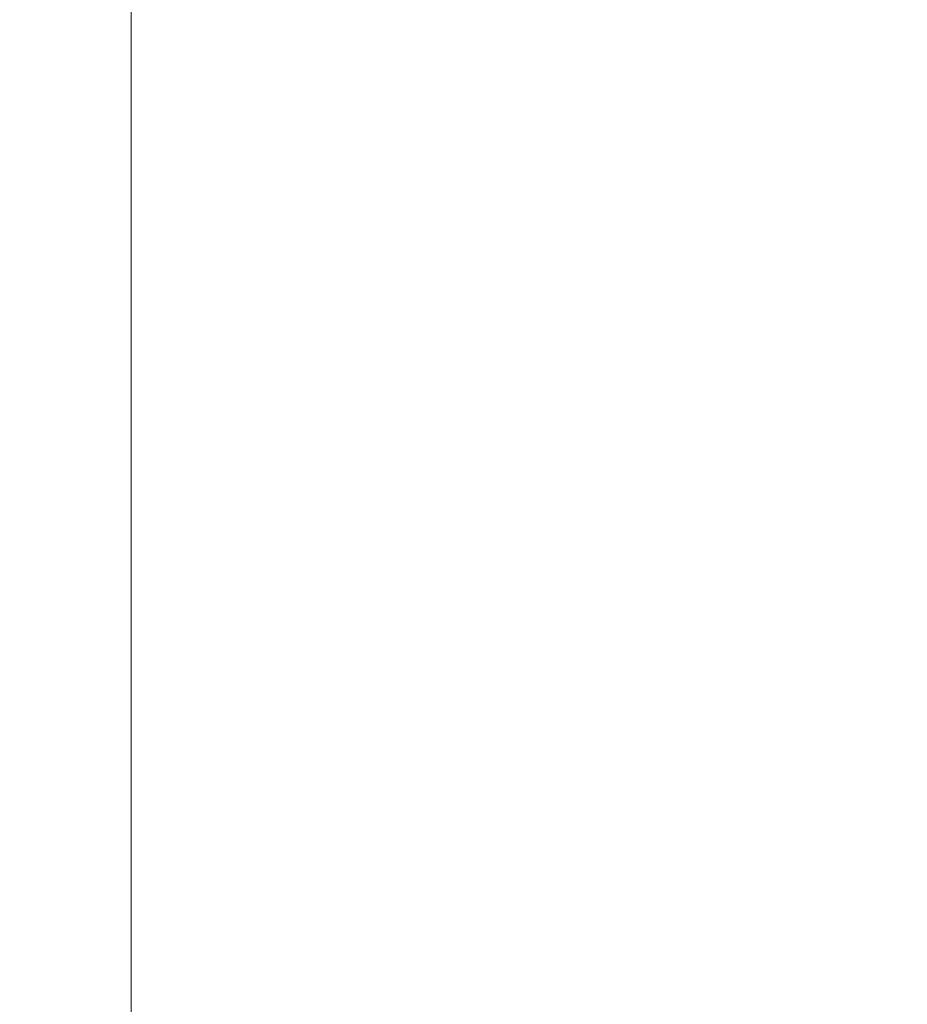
# Model space of a CAD drawing. Header units: metres. Extents: x 1333.9 to 1416.6, y -82.7 to -2.5.
# Tile 51 of 160: x 1362.699 to 1362.996, y -10.675 to -10.346. Entities that reach past the tile are written whole.
import ezdxf

# ---------------------------------------------------------------- set-up
doc = ezdxf.new("R2010")
doc.units = ezdxf.units.M
doc.linetypes.add('AUSGEZOGEN', pattern=[0])
for name, color, linetype, lineweight in [('XR$5$AM_0', 7, 'AUSGEZOGEN', 50), ('XR$5$MARKETING_DRW', 7, 'AUSGEZOGEN', 13), ('XR$5$ZR_Sanitär', 1, 'AUSGEZOGEN', 13)]:
    doc.layers.add(name, color=color, linetype=linetype, lineweight=lineweight)

# ---------------------------------------------------------------- blocks, each defined once
blk = doc.blocks.new('A$C43b69e9d')
at = {"layer": 'XR$5$AM_0', "lineweight": 18, "transparency": 33554687}
for radius in [0.02958770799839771, 0.02940662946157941, 0.02937110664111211, 0.02932471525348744, 0.02907133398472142, 0.02905588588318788, 0.0288018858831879, 0.0282938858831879, 0.028194, 0.02812215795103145, 0.02788920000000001]:
    blk.add_circle((-0.005335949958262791, -0.006018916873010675), radius, dxfattribs=at)
at = {"layer": 'XR$5$MARKETING_DRW', "color": 4, "transparency": 33554687}
blk.add_line((-0.005151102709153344, -0.005989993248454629), (0.0228532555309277, -0.005989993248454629), dxfattribs=at)

msp = doc.modelspace()

# ---------------------------------------------------------------- block references
at = {"layer": 'XR$5$ZR_Sanitär', "color": 7, "linetype": 'AUSGEZOGEN', "lineweight": 13, "transparency": 33554687, "xscale": 39.37007874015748, "yscale": 39.37007874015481, "rotation": 90}
msp.add_blockref('A$C43b69e9d', (1362.50031572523, -10.9050159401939), dxfattribs=at)

doc.saveas('drawing.dxf')
